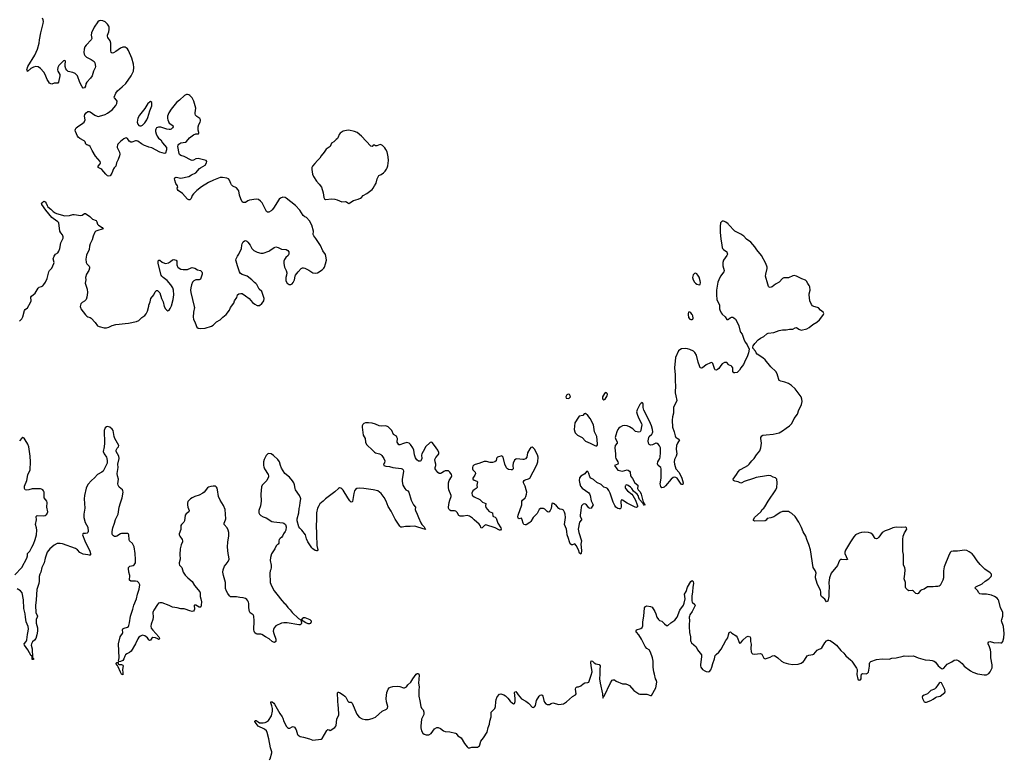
# Model space of a CAD drawing. Header units: inches. Extents: x 1474254 to 1647085, y 640389 to 772279.
# Tile 60 of 85: x 1547773 to 1564755, y 729799 to 742557. Entities that reach past the tile are written whole.
import ezdxf

# ---------------------------------------------------------------- set-up
doc = ezdxf.new("R2010")
doc.units = ezdxf.units.IN
doc.header["$MEASUREMENT"] = 0
for name, color, linetype in [('B5743', 7, 'Continuous'), ('B5744', 7, 'Continuous'), ('B5752', 7, 'Continuous'), ('B5753', 7, 'Continuous'), ('B5754', 7, 'Continuous'), ('B5763', 7, 'Continuous')]:
    doc.layers.add(name, color=color, linetype=linetype)

msp = doc.modelspace()

# ---------------------------------------------------------------- linework, layer by layer
at = {"layer": 'B5743', "color": 6, "elevation": 700}
for points in [[(1549405, 740000), (1549390, 739983), (1549363, 739910), (1549335, 739865), (1549310, 739857), (1549290, 739865), (1549260, 739890), (1549190, 739970), (1549170, 739985), (1549137, 740000)], [(1547770, 737359), (1547790, 737374), (1547810, 737397), (1547829, 737430), (1547859, 737541), (1547870, 737556), (1547910, 737586), (1547962, 737678), (1547971, 737710), (1547967, 737770), (1547977, 737790), (1548040, 737840), (1548092, 737928), (1548110, 737943), (1548150, 737954), (1548170, 737965), (1548192, 737988), (1548217, 738030), (1548246, 738094), (1548275, 738205), (1548290, 738231), (1548326, 738270), (1548363, 738350), (1548368, 738370), (1548353, 738430), (1548370, 738479), (1548390, 738510), (1548430, 738535), (1548450, 738562), (1548465, 738610), (1548481, 738710), (1548522, 738790), (1548523, 738810), (1548510, 738846), (1548481, 738881), (1548467, 738907), (1548446, 739050), (1548430, 739072), (1548350, 739126), (1548327, 739147), (1548224, 739270), (1548155, 739370), (1548151, 739390), (1548170, 739411), (1548190, 739424), (1548210, 739413), (1548230, 739392), (1548245, 739350), (1548260, 739330), (1548310, 739290), (1548350, 739246), (1548383, 739223), (1548410, 739212), (1548550, 739176), (1548630, 739178), (1548690, 739194), (1548710, 739195), (1548830, 739181), (1548850, 739187), (1548890, 739211), (1548910, 739211), (1548983, 739163), (1549030, 739114), (1549092, 739092), (1549105, 739070), (1549116, 739030), (1549132, 739012), (1549195, 738970), (1549212, 738950), (1549103, 738917), (1549089, 738910), (1549068, 738890), (1549038, 738822), (1549022, 738758), (1548989, 738690), (1548979, 738650), (1548972, 738590), (1548926, 738494), (1548915, 738425), (1548919, 738370), (1548930, 738347), (1548970, 738303), (1548977, 738290), (1548978, 738270), (1548968, 738232), (1548928, 738170), (1548910, 738110), (1548912, 738070), (1548904, 738010), (1548938, 737910), (1548944, 737850), (1548939, 737810), (1548934, 737770), (1548917, 737730), (1548890, 737699), (1548850, 737676), (1548830, 737653), (1548818, 737610), (1548820, 737590), (1548828, 737568), (1548910, 737464), (1548930, 737443), (1548950, 737431), (1548990, 737419), (1549006, 737410), (1549076, 737336), (1549115, 737275), (1549142, 737262), (1549230, 737244), (1549270, 737244), (1549310, 737253), (1549370, 737281), (1549430, 737302), (1549490, 737306), (1549590, 737319), (1549650, 737320), (1549790, 737350), (1549826, 737370), (1549880, 737420), (1549930, 737452), (1549957, 737483), (1549979, 737530), (1550000, 737616)], [(1550000, 731861), (1549975, 731895), (1549930, 731928), (1549890, 731938), (1549854, 731926), (1549830, 731904), (1549810, 731875), (1549771, 731790), (1549697, 731663), (1549670, 731644), (1549621, 731619), (1549600, 731600), (1549584, 731576), (1549569, 731530), (1549550, 731503), (1549514, 731486), (1549483, 731483), (1549477, 731490), (1549488, 731550), (1549480, 731790), (1549508, 731910), (1549517, 731930), (1549549, 731971), (1549552, 731988), (1549549, 732030), (1549555, 732050), (1549576, 732064), (1549630, 732078), (1549648, 732092), (1549657, 732110), (1549668, 732152), (1549685, 732270), (1549727, 732390), (1549742, 732458), (1549789, 732570), (1549806, 732650), (1549835, 732735), (1549847, 732807), (1549830, 732845), (1549805, 732865), (1549770, 732872), (1549690, 732870), (1549670, 732890), (1549672, 732970), (1549657, 733030), (1549650, 733090), (1549652, 733108), (1549671, 733129), (1549730, 733142), (1549750, 733155), (1549769, 733191), (1549772, 733248), (1549766, 733350), (1549750, 733462), (1549721, 733521), (1549667, 733570), (1549660, 733590), (1549656, 733670), (1549650, 733685), (1549634, 733694), (1549617, 733697), (1549530, 733693), (1549510, 733686), (1549450, 733647), (1549430, 733642), (1549410, 733643), (1549392, 733652), (1549374, 733674), (1549367, 733690), (1549366, 733730), (1549380, 733790), (1549409, 733870), (1549426, 733934), (1549472, 734030), (1549488, 734150), (1549510, 734224), (1549543, 734310), (1549559, 734410), (1549555, 734430), (1549546, 734446), (1549490, 734494), (1549470, 734530), (1549466, 734550), (1549476, 734630), (1549458, 734690), (1549454, 734730), (1549470, 734830), (1549468, 734890), (1549491, 734990), (1549483, 735030), (1549439, 735110), (1549438, 735130), (1549456, 735164), (1549477, 735190), (1549483, 735210), (1549415, 735330), (1549404, 735370), (1549387, 735470), (1549370, 735495), (1549330, 735527), (1549290, 735538), (1549270, 735532), (1549250, 735514), (1549230, 735470), (1549235, 735250), (1549230, 735189), (1549215, 735110), (1549230, 735071), (1549270, 735013), (1549279, 734990), (1549284, 734950), (1549280, 734910), (1549212, 734768), (1549190, 734750), (1549117, 734710), (1549066, 734654), (1549010, 734606), (1548950, 734541), (1548921, 734479), (1548891, 734350), (1548888, 734290), (1548894, 734130), (1548880, 734030), (1548881, 733970), (1548905, 733885), (1548950, 733801), (1548957, 733730), (1548951, 733709), (1548939, 733701), (1548910, 733693), (1548866, 733694), (1548862, 733690), (1548859, 733670), (1548894, 733570), (1548985, 733390), (1548996, 733350), (1548994, 733326), (1548990, 733322), (1548970, 733320), (1548947, 733327), (1548870, 733337), (1548810, 733367), (1548771, 733411), (1548736, 733436), (1548514, 733514), (1548470, 733524), (1548420, 733520), (1548370, 733494), (1548293, 733430), (1548250, 733371), (1548212, 733270), (1548195, 733190), (1548156, 733110), (1548137, 733030), (1548120, 732990), (1548112, 732950), (1548109, 732871), (1548102, 732830), (1548067, 732730), (1548058, 732550), (1548045, 732450), (1548054, 732330), (1548081, 732270), (1548077, 732250), (1548055, 732210), (1548055, 732190), (1548059, 732150), (1548078, 732070), (1548079, 732010), (1548070, 731944), (1548050, 731885), (1548030, 731856), (1547996, 731824), (1547975, 731790), (1547971, 731770), (1547987, 731707), (1547993, 731553), (1548010, 731541), (1548012, 731530), (1548010, 731519), (1547990, 731521), (1547989, 731570), (1547982, 731582), (1547970, 731585), (1547911, 731690), (1547857, 731770), (1547853, 731790), (1547884, 731830), (1547897, 731863), (1547908, 731950), (1547922, 732010), (1547923, 732050), (1547919, 732090), (1547885, 732170), (1547871, 732250), (1547869, 732310), (1547843, 732403), (1547837, 732550), (1547817, 732670), (1547790, 732705), (1547730, 732742)], [(1547690, 732983), (1547808, 733110), (1547895, 733270), (1547906, 733310), (1547908, 733352), (1547950, 733392), (1547980, 733460), (1548012, 733510), (1548041, 733590), (1548063, 733670), (1548069, 733749), (1548064, 733790), (1548047, 733850), (1548062, 733930), (1548057, 733990), (1548077, 734003), (1548190, 734001), (1548210, 734005), (1548240, 734030), (1548256, 734070), (1548244, 734150), (1548249, 734230), (1548241, 734250), (1548198, 734310), (1548194, 734330), (1548193, 734410), (1548185, 734430), (1548170, 734445), (1548150, 734458), (1548130, 734462), (1548024, 734464), (1547990, 734462), (1547930, 734445), (1547890, 734443), (1547870, 734450), (1547854, 734470), (1547857, 734510), (1547895, 734610), (1547914, 734706), (1547954, 734790), (1547961, 734930), (1547954, 735030), (1547939, 735150), (1547929, 735190), (1547913, 735233), (1547870, 735310), (1547850, 735337), (1547830, 735350), (1547810, 735340), (1547770, 735290)]]:
    msp.add_lwpolyline(points, dxfattribs=at)
msp.add_lwpolyline([(1549490, 731434), (1549530, 731435), (1549550, 731425), (1549556, 731410), (1549549, 731350), (1549554, 731290), (1549550, 731259), (1549530, 731267), (1549510, 731304), (1549474, 731394), (1549460, 731420), (1549431, 731450), (1549450, 731470), (1549471, 731471), (1549472, 731450), (1549478, 731438)], close=True, dxfattribs=at)
at = {"layer": 'B5744', "color": 6, "elevation": 700}
for points in [[(1549137, 740000), (1549125, 740005), (1549126, 740030), (1549159, 740070), (1549168, 740090), (1549164, 740110), (1549082, 740202), (1549021, 740301), (1548987, 740370), (1548968, 740388), (1548930, 740400), (1548914, 740410), (1548902, 740450), (1548887, 740467), (1548810, 740510), (1548783, 740530), (1548770, 740550), (1548737, 740630), (1548732, 740650), (1548735, 740670), (1548750, 740690), (1548773, 740710), (1548865, 740770), (1548885, 740790), (1548902, 740830), (1548893, 740890), (1548897, 740923), (1548917, 740950), (1548950, 740973), (1548970, 740975), (1548990, 740967), (1549070, 740911), (1549110, 740890), (1549130, 740887), (1549150, 740890), (1549250, 740923), (1549290, 740942), (1549370, 741002), (1549430, 741075), (1549449, 741110), (1549453, 741150), (1549444, 741170), (1549406, 741206), (1549403, 741223), (1549433, 741290), (1549459, 741330), (1549542, 741398), (1549602, 741458), (1549694, 741586), (1549736, 741670), (1549742, 741730), (1549737, 741790), (1549710, 741892), (1549650, 742028), (1549630, 742056), (1549610, 742072), (1549590, 742080), (1549550, 742081), (1549510, 742067), (1549432, 742008), (1549390, 741985), (1549370, 741979), (1549350, 741990), (1549345, 742025), (1549347, 742150), (1549333, 742193), (1549292, 742250), (1549286, 742270), (1549287, 742290), (1549309, 742350), (1549317, 742390), (1549315, 742430), (1549310, 742447), (1549290, 742481), (1549250, 742517), (1549210, 742538), (1549170, 742544), (1549143, 742537), (1549120, 742520), (1549057, 742430), (1549009, 742330), (1549005, 742290), (1549015, 742230), (1549008, 742210), (1548920, 742120), (1548899, 742090), (1548883, 742050), (1548877, 741990), (1548884, 741964), (1548897, 741937), (1548928, 741908), (1549005, 741870), (1549055, 741834), (1549069, 741810), (1549081, 741750), (1549076, 741724), (1549046, 741670), (1549022, 741590), (1548995, 741550), (1548930, 741481), (1548916, 741450), (1548908, 741410), (1548890, 741383), (1548870, 741378), (1548850, 741400), (1548810, 741476), (1548770, 741586), (1548750, 741612), (1548730, 741627), (1548690, 741645), (1548610, 741661), (1548584, 741684), (1548570, 741710), (1548559, 741750), (1548558, 741790), (1548564, 741830), (1548561, 741841), (1548550, 741852), (1548530, 741849), (1548510, 741832), (1548450, 741764), (1548430, 741730), (1548427, 741693), (1548431, 741670), (1548464, 741610), (1548468, 741590), (1548442, 741478), (1548430, 741460), (1548370, 741459), (1548330, 741446), (1548310, 741449), (1548290, 741463), (1548270, 741488), (1548250, 741524), (1548213, 741613), (1548190, 741649), (1548130, 741714), (1548090, 741745), (1548050, 741750), (1548010, 741740), (1547965, 741715), (1547910, 741664), (1547906, 741666), (1547899, 741690), (1547911, 741750), (1548037, 741943), (1548078, 742050), (1548107, 742150), (1548114, 742210), (1548139, 742330), (1548181, 742490), (1548184, 742524), (1548177, 742557), (1548164, 742584)], [(1550000, 741124), (1549985, 741110), (1549934, 741026), (1549839, 740910), (1549810, 740856), (1549801, 740790), (1549810, 740752), (1549830, 740731), (1549844, 740724), (1549870, 740725), (1549890, 740736), (1549930, 740779), (1549966, 740830), (1549984, 740870), (1550000, 740927)], [(1550000, 740360), (1549990, 740362), (1549928, 740388), (1549875, 740415), (1549810, 740461), (1549790, 740468), (1549770, 740467), (1549710, 740446), (1549690, 740447), (1549664, 740464), (1549630, 740507), (1549610, 740517), (1549590, 740514), (1549570, 740503), (1549510, 740454), (1549468, 740410), (1549458, 740390), (1549454, 740370), (1549457, 740350), (1549496, 740270), (1549498, 740238), (1549494, 740210), (1549473, 740147), (1549445, 740090), (1549431, 740030), (1549405, 740000)]]:
    msp.add_lwpolyline(points, dxfattribs=at)
at = {"layer": 'B5752', "color": 6, "elevation": 700}
for points in [[(1552077, 729790), (1552092, 729810), (1552122, 729910), (1552121, 729930), (1552099, 729999), (1552099, 730000)], [(1555512, 730000), (1555530, 729998), (1555539, 730000)]]:
    msp.add_lwpolyline(points, dxfattribs=at)
at = {"layer": 'B5753', "color": 6, "elevation": 700}
for points in [[(1550000, 737616), (1550003, 737630), (1550026, 737690), (1550034, 737750), (1550084, 737810), (1550110, 737865), (1550130, 737886), (1550150, 737883), (1550170, 737869), (1550190, 737844), (1550221, 737750), (1550247, 737690), (1550267, 737610), (1550290, 737569), (1550310, 737546), (1550330, 737537), (1550350, 737544), (1550370, 737573), (1550390, 737623), (1550419, 737730), (1550430, 737810), (1550428, 737890), (1550415, 737930), (1550381, 737981), (1550316, 738056), (1550248, 738110), (1550227, 738130), (1550215, 738150), (1550162, 738350), (1550161, 738379), (1550170, 738406), (1550173, 738407), (1550190, 738409), (1550233, 738373), (1550270, 738358), (1550290, 738354), (1550338, 738362), (1550375, 738385), (1550410, 738413), (1550430, 738420), (1550450, 738416), (1550470, 738406), (1550484, 738390), (1550485, 738330), (1550489, 738310), (1550501, 738290), (1550522, 738270), (1550550, 738255), (1550590, 738246), (1550650, 738246), (1550670, 738250), (1550730, 738279), (1550750, 738282), (1550792, 738272), (1550841, 738241), (1550891, 738230), (1550913, 738210), (1550920, 738190), (1550920, 738170), (1550890, 738082), (1550870, 738072), (1550832, 738072), (1550810, 738067), (1550776, 738050), (1550755, 738030), (1550737, 737983), (1550724, 737930), (1550719, 737890), (1550724, 737850), (1550785, 737610), (1550786, 737590), (1550769, 737510), (1550768, 737428), (1550772, 737392), (1550802, 737330), (1550831, 737251), (1550854, 737234), (1550890, 737229), (1550970, 737234), (1551081, 737270), (1551112, 737290), (1551170, 737346), (1551230, 737379), (1551275, 737425), (1551335, 737470), (1551393, 737547), (1551410, 737590), (1551468, 737670), (1551480, 737710), (1551517, 737763), (1551530, 737811), (1551550, 737830), (1551590, 737836), (1551610, 737832), (1551670, 737796), (1551730, 737749), (1551790, 737678), (1551830, 737649), (1551870, 737628), (1551890, 737625), (1551910, 737629), (1551950, 737662), (1551973, 737690), (1551982, 737710), (1551987, 737750), (1551957, 737850), (1551948, 737870), (1551905, 737910), (1551865, 737990), (1551847, 738007), (1551821, 738021), (1551779, 738070), (1551696, 738130), (1551610, 738160), (1551581, 738181), (1551563, 738210), (1551527, 738310), (1551504, 738390), (1551502, 738410), (1551506, 738430), (1551530, 738478), (1551553, 738510), (1551598, 738610), (1551603, 738670), (1551610, 738690), (1551630, 738726), (1551650, 738744), (1551670, 738748), (1551690, 738737), (1551710, 738718), (1551751, 738670), (1551777, 738610), (1551810, 738574), (1551870, 738545), (1551930, 738530), (1551970, 738530), (1552070, 738564), (1552090, 738574), (1552164, 738630), (1552190, 738638), (1552231, 738630), (1552290, 738601), (1552370, 738590), (1552398, 738578), (1552413, 738553), (1552417, 738530), (1552415, 738510), (1552406, 738490), (1552366, 738454), (1552341, 738419), (1552331, 738390), (1552328, 738350), (1552339, 738290), (1552370, 738228), (1552381, 738190), (1552376, 738150), (1552363, 738110), (1552361, 738070), (1552365, 738050), (1552387, 738010), (1552418, 737990), (1552450, 737990), (1552470, 738000), (1552490, 738022), (1552513, 738067), (1552523, 738130), (1552531, 738150), (1552575, 738210), (1552630, 738265), (1552650, 738276), (1552670, 738277), (1552690, 738273), (1552758, 738238), (1552830, 738189), (1552870, 738183), (1552910, 738189), (1552990, 738240), (1553019, 738270), (1553031, 738290), (1553050, 738345), (1553065, 738410), (1553061, 738450), (1553045, 738505), (1552999, 738570), (1552959, 738659), (1552883, 738783), (1552845, 738830), (1552836, 738850), (1552838, 738910), (1552814, 739010), (1552770, 739090), (1552722, 739142), (1552690, 739159), (1552662, 739182), (1552603, 739270), (1552530, 739350), (1552370, 739480), (1552350, 739489), (1552310, 739494), (1552270, 739481), (1552250, 739462), (1552153, 739307), (1552130, 739278), (1552110, 739260), (1552070, 739236), (1552050, 739234), (1552030, 739249), (1552017, 739270), (1551991, 739331), (1551957, 739397), (1551928, 739428), (1551890, 739455), (1551850, 739463), (1551737, 739443), (1551710, 739434), (1551670, 739406), (1551650, 739401), (1551630, 739402), (1551610, 739416), (1551585, 739465), (1551565, 739530), (1551550, 739606), (1551536, 739630), (1551510, 739655), (1551448, 739688), (1551426, 739706), (1551414, 739730), (1551394, 739790), (1551377, 739810), (1551343, 739823), (1551270, 739836), (1551230, 739832), (1551115, 739790), (1551030, 739748), (1550910, 739673), (1550830, 739611), (1550769, 739551), (1550750, 739522), (1550730, 739470), (1550710, 739448), (1550690, 739450), (1550670, 739463), (1550579, 739559), (1550508, 739610), (1550493, 739630), (1550492, 739650), (1550498, 739670), (1550493, 739690), (1550468, 739730), (1550450, 739788), (1550446, 739814), (1550449, 739831), (1550470, 739838), (1550550, 739826), (1550690, 739852), (1550737, 739883), (1550810, 739918), (1550872, 739988), (1550890, 740000)], [(1552812, 740000), (1552809, 739970), (1552825, 739890), (1552843, 739850), (1552892, 739772), (1552941, 739721), (1552977, 739670), (1553008, 739570), (1553018, 739490), (1553030, 739468), (1553050, 739455), (1553155, 739465), (1553210, 739459), (1553251, 739450), (1553330, 739413), (1553390, 739421), (1553410, 739416), (1553430, 739395), (1553450, 739388), (1553470, 739395), (1553530, 739437), (1553610, 739459), (1553650, 739479), (1553668, 739492), (1553696, 739524), (1553762, 739558), (1553851, 739629), (1553870, 739650), (1553890, 739691), (1553924, 739736), (1553936, 739810), (1553960, 739860), (1553970, 739870), (1554010, 739886), (1554050, 739914), (1554077, 739943), (1554101, 739979), (1554110, 740000)], [(1560000, 739025), (1559990, 739036), (1559950, 739067), (1559930, 739076), (1559910, 739081), (1559890, 739079), (1559870, 739064), (1559862, 739050), (1559853, 738987), (1559853, 738890), (1559865, 738770), (1559879, 738710), (1559886, 738630), (1559895, 738610), (1559910, 738594), (1559968, 738550), (1559977, 738530), (1559978, 738510), (1559972, 738488), (1559911, 738410), (1559898, 738370), (1559901, 738310), (1559921, 738230), (1559918, 738210), (1559862, 738130), (1559829, 738070), (1559816, 738030), (1559791, 737890), (1559790, 737810), (1559797, 737730), (1559814, 737690), (1559839, 737650), (1559844, 737630), (1559843, 737570), (1559848, 737550), (1559870, 737503), (1559890, 737475), (1559940, 737430), (1559970, 737388), (1559990, 737384), (1560000, 737393)], [(1560000, 736608), (1559970, 736642), (1559950, 736646), (1559930, 736643), (1559890, 736618), (1559865, 736590), (1559830, 736538), (1559810, 736523), (1559790, 736514), (1559770, 736517), (1559764, 736524), (1559727, 736627), (1559710, 736644), (1559690, 736639), (1559610, 736601), (1559550, 736554), (1559530, 736547), (1559512, 736552), (1559496, 736584), (1559472, 736652), (1559444, 736770), (1559417, 736817), (1559397, 736837), (1559329, 736870), (1559290, 736882), (1559250, 736887), (1559190, 736878), (1559158, 736862), (1559136, 736844), (1559084, 736730), (1559068, 736550), (1559080, 736430), (1559077, 736310), (1559083, 736250), (1559081, 736121), (1559088, 736070), (1559107, 735990), (1559102, 735970), (1559067, 735910), (1559052, 735868), (1559047, 735830), (1559051, 735770), (1559031, 735709), (1559027, 735650), (1559035, 735530), (1559062, 735450), (1559076, 735376), (1559090, 735350), (1559110, 735336), (1559143, 735323), (1559151, 735310), (1559118, 735250), (1559103, 735210), (1559098, 735150), (1559105, 735070), (1559095, 735030), (1559068, 734970), (1559062, 734930), (1559064, 734890), (1559091, 734811), (1559147, 734747), (1559194, 734650), (1559214, 734570), (1559210, 734537), (1559190, 734542), (1559170, 734562), (1559110, 734646), (1559090, 734660), (1559070, 734667), (1559041, 734659), (1559007, 734633), (1558910, 734514), (1558890, 734496), (1558870, 734485), (1558850, 734484), (1558830, 734504), (1558821, 734550), (1558834, 734650), (1558837, 734810), (1558830, 734831), (1558786, 734870), (1558774, 734894), (1558779, 734930), (1558813, 734987), (1558821, 735010), (1558828, 735090), (1558827, 735170), (1558810, 735207), (1558790, 735230), (1558770, 735244), (1558750, 735251), (1558742, 735250), (1558690, 735225), (1558650, 735218), (1558631, 735231), (1558620, 735250), (1558612, 735290), (1558622, 735350), (1558632, 735370), (1558673, 735410), (1558686, 735430), (1558692, 735450), (1558690, 735490), (1558671, 735550), (1558636, 735630), (1558539, 735819), (1558526, 735870), (1558527, 735927), (1558522, 735942), (1558510, 735954), (1558490, 735942), (1558470, 735920), (1558450, 735886), (1558422, 735830), (1558414, 735790), (1558421, 735750), (1558446, 735690), (1558500, 735590), (1558502, 735570), (1558489, 735510), (1558488, 735470), (1558475, 735450), (1558450, 735443), (1558396, 735456), (1558350, 735498), (1558290, 735536), (1558250, 735552), (1558210, 735558), (1558170, 735552), (1558129, 735530), (1558108, 735512), (1558092, 735490), (1558074, 735450), (1558052, 735390), (1558046, 735350), (1558049, 735330), (1558077, 735270), (1558075, 735250), (1558044, 735210), (1558040, 735170), (1558050, 735070), (1558049, 735009), (1558053, 734990), (1558087, 734930), (1558095, 734905), (1558090, 734890), (1558033, 734870), (1558071, 734810), (1558090, 734789), (1558170, 734772), (1558250, 734792), (1558270, 734785), (1558289, 734770), (1558301, 734750), (1558307, 734690), (1558344, 734644), (1558382, 734570), (1558432, 734530), (1558434, 734510), (1558429, 734470), (1558439, 734450), (1558472, 734412), (1558493, 734373), (1558519, 734259), (1558546, 734210), (1558545, 734205), (1558550, 734204), (1558553, 734187), (1558550, 734176), (1558537, 734197), (1558530, 734196), (1558519, 734219), (1558462, 734282), (1558449, 734309), (1558438, 734350), (1558425, 734370), (1558362, 734422), (1558332, 734470), (1558310, 734493), (1558270, 734523), (1558247, 734533), (1558230, 734530), (1558221, 734519), (1558214, 734510), (1558213, 734490), (1558224, 734470), (1558257, 734430), (1558331, 734371), (1558350, 734347), (1558394, 734270), (1558422, 734190), (1558428, 734170), (1558426, 734154), (1558410, 734143), (1558390, 734147), (1558250, 734215), (1558170, 734272), (1558150, 734274), (1558141, 734250), (1558147, 734153), (1558143, 734130), (1558130, 734118), (1558110, 734118), (1558090, 734127), (1558057, 734150), (1558035, 734175), (1558010, 734232), (1557959, 734390), (1557936, 734436), (1557910, 734471), (1557890, 734483), (1557850, 734493), (1557801, 734541), (1557730, 734576), (1557670, 734623), (1557626, 734646), (1557609, 734670), (1557590, 734732), (1557570, 734763), (1557550, 734761), (1557519, 734721), (1557450, 734685), (1557428, 734652), (1557422, 734610), (1557432, 734550), (1557446, 734510), (1557476, 734476), (1557590, 734394), (1557601, 734381), (1557612, 734350), (1557630, 734257), (1557662, 734190), (1557630, 734134), (1557610, 734123), (1557590, 734139), (1557550, 734189), (1557530, 734202), (1557510, 734206), (1557490, 734199), (1557478, 734190), (1557463, 734170), (1557455, 734150), (1557452, 734090), (1557438, 734010), (1557441, 733990), (1557460, 733950), (1557460, 733930), (1557430, 733890), (1557408, 733770), (1557418, 733710), (1557463, 733570), (1557452, 733510), (1557460, 733400), (1557458, 733350), (1557450, 733335), (1557430, 733353), (1557411, 733410), (1557370, 733489), (1557350, 733514), (1557310, 733496), (1557290, 733498), (1557270, 733517), (1557254, 733550), (1557241, 733610), (1557214, 733670), (1557212, 733730), (1557204, 733770), (1557167, 733850), (1557185, 733970), (1557182, 734030), (1557170, 734065), (1557150, 734096), (1557130, 734110), (1557090, 734113), (1557070, 734123), (1557030, 734172), (1556990, 734208), (1556970, 734218), (1556949, 734211), (1556937, 734123), (1556922, 734090), (1556904, 734070), (1556890, 734065), (1556873, 734073), (1556833, 734113), (1556810, 734123), (1556754, 734126), (1556730, 734111), (1556698, 734042), (1556630, 733970), (1556590, 733901), (1556570, 733883), (1556510, 733845), (1556490, 733841), (1556466, 733850), (1556455, 733870), (1556442, 733930), (1556430, 733956), (1556390, 733949), (1556370, 733956), (1556363, 733983), (1556368, 734010), (1556436, 734190), (1556433, 734250), (1556444, 734270), (1556490, 734310), (1556502, 734330), (1556513, 734370), (1556517, 734410), (1556510, 734450), (1556491, 734510), (1556462, 734570), (1556460, 734590), (1556471, 734610), (1556490, 734622), (1556550, 734638), (1556571, 734650), (1556630, 734758), (1556690, 734881), (1556708, 734930), (1556713, 735010), (1556704, 735050), (1556650, 735146), (1556630, 735170), (1556610, 735183), (1556590, 735180), (1556570, 735156), (1556533, 735087), (1556519, 735010), (1556497, 734983), (1556470, 734973), (1556450, 734973), (1556350, 734984), (1556330, 734977), (1556310, 734957), (1556287, 734910), (1556281, 734870), (1556283, 734810), (1556269, 734791), (1556249, 734791), (1556201, 734801), (1556187, 734807), (1556170, 734825), (1556141, 734890), (1556110, 735013), (1556090, 735032), (1556015, 735010), (1556000, 735000), (1555994, 734990), (1555990, 734950), (1555970, 734929), (1555930, 734921), (1555890, 734918), (1555826, 734934), (1555783, 734937), (1555690, 734901), (1555630, 734887), (1555606, 734874), (1555590, 734853), (1555582, 734830), (1555582, 734810), (1555591, 734790), (1555630, 734752), (1555634, 734730), (1555622, 734698), (1555591, 734650), (1555589, 734630), (1555612, 734612), (1555657, 734597), (1555668, 734588), (1555655, 734530), (1555661, 734490), (1555646, 734470), (1555610, 734450), (1555586, 734430), (1555572, 734390), (1555578, 734358), (1555590, 734342), (1555610, 734327), (1555710, 734278), (1555757, 734237), (1555811, 734211), (1555806, 734170), (1555810, 734145), (1555870, 734073), (1555928, 734048), (1555935, 733995), (1555945, 733985), (1555975, 733975), (1555990, 733958), (1556018, 733870), (1556071, 733790), (1556075, 733770), (1556066, 733754), (1556050, 733753), (1555972, 733792), (1555810, 733841), (1555790, 733832), (1555750, 733791), (1555730, 733788), (1555713, 733833), (1555697, 733857), (1555610, 733928), (1555581, 733961), (1555550, 733984), (1555530, 733994), (1555490, 734002), (1555430, 733994), (1555370, 733993), (1555345, 734005), (1555318, 734058), (1555298, 734078), (1555270, 734084), (1555210, 734088), (1555190, 734098), (1555178, 734110), (1555169, 734130), (1555168, 734150), (1555179, 734230), (1555189, 734270), (1555215, 734330), (1555216, 734350), (1555177, 734450), (1555170, 734490), (1555169, 734570), (1555182, 734610), (1555222, 734670), (1555224, 734690), (1555219, 734710), (1555194, 734754), (1555170, 734773), (1555150, 734777), (1555110, 734773), (1555090, 734765), (1555050, 734734), (1555030, 734728), (1555010, 734729), (1554984, 734744), (1554948, 734790), (1554940, 734810), (1554939, 734830), (1554952, 734870), (1554953, 734890), (1554937, 734930), (1554934, 734970), (1554950, 735004), (1554992, 735050), (1555001, 735070), (1555004, 735090), (1554985, 735130), (1554930, 735212), (1554890, 735262), (1554870, 735271), (1554850, 735266), (1554772, 735190), (1554755, 735150), (1554709, 735070), (1554704, 735044), (1554707, 734990), (1554700, 734960), (1554693, 734947), (1554679, 734941), (1554650, 734944), (1554623, 734963), (1554600, 735000), (1554581, 735050), (1554570, 735130), (1554552, 735170), (1554511, 735231), (1554489, 735250), (1554450, 735261), (1554390, 735247), (1554330, 735222), (1554310, 735225), (1554293, 735250), (1554286, 735270), (1554288, 735330), (1554278, 735358), (1554270, 735371), (1554223, 735403), (1554192, 735470), (1554130, 735532), (1554090, 735549), (1554010, 735548), (1553973, 735553), (1553910, 735581), (1553850, 735597), (1553790, 735605), (1553738, 735602), (1553710, 735592), (1553690, 735574), (1553681, 735550), (1553681, 735530), (1553699, 735390), (1553729, 735330), (1553737, 735270), (1553752, 735232), (1553770, 735210), (1553845, 735145), (1553890, 735096), (1553908, 735088), (1553978, 735070), (1553999, 735059), (1554021, 735041), (1554056, 734990), (1554073, 734950), (1554065, 734915), (1554048, 734890), (1554051, 734870), (1554090, 734856), (1554150, 734851), (1554210, 734830), (1554350, 734818), (1554371, 734810), (1554388, 734790), (1554392, 734770), (1554372, 734628), (1554372, 734590), (1554381, 734530), (1554414, 734470), (1554435, 734450), (1554468, 734428), (1554484, 734410), (1554525, 734270), (1554568, 734190), (1554599, 734150), (1554595, 734110), (1554598, 734090), (1554629, 734030), (1554650, 733968), (1554690, 733879), (1554711, 733850), (1554750, 733810), (1554774, 733766), (1554642, 733802), (1554590, 733822), (1554510, 733815), (1554430, 733815), (1554370, 733801), (1554345, 733805), (1554330, 733818), (1554250, 733944), (1554180, 734080), (1554130, 734159), (1554093, 734253), (1554058, 734318), (1554010, 734383), (1553981, 734410), (1553950, 734429), (1553870, 734450), (1553710, 734470), (1553630, 734477), (1553590, 734469), (1553565, 734455), (1553546, 734430), (1553534, 734386), (1553513, 734247), (1553510, 734240), (1553490, 734235), (1553470, 734255), (1553430, 734310), (1553350, 734441), (1553330, 734462), (1553310, 734476), (1553290, 734480), (1553270, 734473), (1553210, 734413), (1553045, 734295), (1553007, 734253), (1552950, 734204), (1552930, 734173), (1552910, 734130), (1552894, 734050), (1552893, 733930), (1552885, 733830), (1552894, 733690), (1552891, 733610), (1552899, 733550), (1552900, 733490), (1552913, 733410), (1552904, 733396), (1552890, 733394), (1552870, 733401), (1552830, 733427), (1552810, 733449), (1552744, 733550), (1552720, 733600), (1552701, 733670), (1552641, 733750), (1552605, 733785), (1552590, 733810), (1552558, 733910), (1552559, 733950), (1552585, 734050), (1552595, 734125), (1552606, 734170), (1552608, 734230), (1552623, 734290), (1552619, 734310), (1552599, 734350), (1552530, 734446), (1552522, 734470), (1552515, 734535), (1552502, 734570), (1552481, 734601), (1552424, 734664), (1552348, 734730), (1552290, 734822), (1552270, 734868), (1552253, 734930), (1552223, 734970), (1552150, 735041), (1552110, 735070), (1552070, 735076), (1552051, 735069), (1552022, 735038), (1551989, 734970), (1551979, 734930), (1551978, 734870), (1551983, 734843), (1551996, 734810), (1552061, 734710), (1552065, 734690), (1552062, 734670), (1552033, 734610), (1551956, 734530), (1551942, 734498), (1551934, 734370), (1551939, 734250), (1551927, 734170), (1551900, 734090), (1551899, 734050), (1551908, 734028), (1551930, 734006), (1551970, 733982), (1552024, 733964), (1552123, 733903), (1552156, 733896), (1552310, 733881), (1552330, 733871), (1552356, 733850), (1552372, 733810), (1552364, 733750), (1552354, 733730), (1552322, 733690), (1552306, 733650), (1552293, 733630), (1552264, 733610), (1552249, 733591), (1552244, 733570), (1552245, 733530), (1552232, 733510), (1552217, 733503), (1552196, 733484), (1552173, 733430), (1552119, 733341), (1552097, 733283), (1552091, 733230), (1552108, 733150), (1552112, 733110), (1552104, 733076), (1552091, 733050), (1552085, 733010), (1552093, 732850), (1552114, 732790), (1552165, 732705), (1552206, 732646), (1552296, 732536), (1552333, 732493), (1552350, 732482), (1552399, 732419), (1552438, 732378), (1552471, 732330), (1552583, 732230), (1552623, 732203), (1552632, 732150), (1552630, 732130), (1552610, 732119), (1552590, 732119), (1552386, 732154), (1552330, 732156), (1552290, 732145), (1552190, 732099), (1552161, 732070), (1552150, 732041), (1552147, 732010), (1552154, 731970), (1552192, 731870), (1552193, 731830), (1552170, 731814), (1552150, 731819), (1552130, 731830), (1552075, 731875), (1552010, 731910), (1551950, 731953), (1551930, 731960), (1551870, 731957), (1551850, 731963), (1551830, 731982), (1551819, 732010), (1551814, 732034), (1551820, 732190), (1551814, 732270), (1551801, 732290), (1551750, 732325), (1551736, 732350), (1551723, 732410), (1551724, 732484), (1551720, 732510), (1551710, 732531), (1551690, 732556), (1551670, 732572), (1551630, 732584), (1551569, 732589), (1551510, 732602), (1551430, 732599), (1551410, 732603), (1551390, 732621), (1551362, 732662), (1551341, 732701), (1551324, 732744), (1551325, 732850), (1551289, 732970), (1551279, 733030), (1551284, 733070), (1551308, 733130), (1551333, 733167), (1551371, 733209), (1551385, 733250), (1551382, 733290), (1551366, 733350), (1551360, 733460), (1551364, 733550), (1551380, 733650), (1551380, 733710), (1551371, 733751), (1551352, 733792), (1551298, 733850), (1551297, 733870), (1551323, 733930), (1551326, 733950), (1551315, 734110), (1551290, 734176), (1551229, 734270), (1551203, 734330), (1551187, 734447), (1551179, 734479), (1551170, 734496), (1551150, 734511), (1551112, 734512), (1551070, 734506), (1551030, 734495), (1551010, 734480), (1550955, 734410), (1550930, 734388), (1550870, 734353), (1550792, 734330), (1550750, 734309), (1550722, 734290), (1550676, 734244), (1550665, 734215), (1550665, 734190), (1550672, 734150), (1550694, 734090), (1550691, 734070), (1550647, 734033), (1550630, 734010), (1550615, 733910), (1550604, 733890), (1550565, 733850), (1550554, 733830), (1550550, 733762), (1550522, 733690), (1550524, 733670), (1550533, 733650), (1550574, 733590), (1550582, 733570), (1550581, 733550), (1550559, 733501), (1550539, 733430), (1550535, 733330), (1550542, 733250), (1550523, 733190), (1550521, 733170), (1550532, 733150), (1550568, 733110), (1550595, 733030), (1550630, 732975), (1550674, 732930), (1550750, 732868), (1550790, 732799), (1550881, 732690), (1550887, 732670), (1550884, 732610), (1550900, 732570), (1550907, 732513), (1550904, 732456), (1550897, 732430), (1550890, 732423), (1550870, 732424), (1550810, 732456), (1550790, 732459), (1550782, 732450), (1550787, 732390), (1550784, 732370), (1550770, 732352), (1550750, 732348), (1550710, 732358), (1550630, 732390), (1550610, 732394), (1550550, 732393), (1550490, 732412), (1550410, 732424), (1550350, 732453), (1550230, 732497), (1550190, 732497), (1550169, 732490), (1550149, 732470), (1550086, 732374), (1550075, 732350), (1550071, 732329), (1550073, 732250), (1550069, 732210), (1550040, 732130), (1550035, 732095), (1550043, 732063), (1550067, 732027), (1550174, 731910), (1550183, 731890), (1550179, 731870), (1550170, 731867), (1550157, 731877), (1550113, 731893), (1550070, 731900), (1550050, 731890), (1550030, 731852), (1550010, 731847), (1550000, 731861)], [(1555539, 730000), (1555570, 730007), (1555670, 730010), (1555702, 730030), (1555712, 730050), (1555724, 730110), (1555770, 730167), (1555835, 730270), (1555852, 730350), (1555874, 730406), (1555883, 730457), (1555905, 730530), (1555907, 730610), (1555967, 730673), (1555978, 730710), (1555983, 730790), (1555991, 730830), (1556010, 730875), (1556050, 730925), (1556070, 730928), (1556126, 730910), (1556150, 730896), (1556193, 730853), (1556230, 730804), (1556270, 730768), (1556290, 730756), (1556310, 730763), (1556321, 730799), (1556320, 730850), (1556310, 730950), (1556318, 730962), (1556330, 730967), (1556350, 730947), (1556370, 730910), (1556430, 730842), (1556501, 730801), (1556547, 730767), (1556568, 730750), (1556610, 730701), (1556630, 730693), (1556650, 730702), (1556670, 730725), (1556687, 730813), (1556730, 730890), (1556750, 730908), (1556770, 730913), (1556790, 730903), (1556797, 730890), (1556813, 730813), (1556824, 730784), (1556850, 730754), (1556870, 730744), (1556910, 730747), (1556937, 730763), (1556970, 730771), (1557070, 730743), (1557150, 730759), (1557205, 730790), (1557310, 730883), (1557361, 730910), (1557372, 730930), (1557361, 731010), (1557366, 731030), (1557377, 731043), (1557390, 731050), (1557411, 731051), (1557450, 731064), (1557490, 731103), (1557521, 731119), (1557570, 731124), (1557590, 731131), (1557632, 731250), (1557645, 731310), (1557642, 731350), (1557627, 731413), (1557625, 731475), (1557630, 731498), (1557650, 731495), (1557682, 731462), (1557708, 731448), (1557770, 731437), (1557786, 731410), (1557776, 731350), (1557778, 731270), (1557773, 731190), (1557782, 731110), (1557822, 730930), (1557830, 730854), (1557842, 730878), (1557853, 730887), (1557961, 731119), (1557990, 731165), (1558010, 731171), (1558030, 731171), (1558061, 731150), (1558170, 731104), (1558230, 731103), (1558270, 731085), (1558290, 731070), (1558366, 730986), (1558450, 730931), (1558470, 730925), (1558530, 730922), (1558590, 730925), (1558650, 730899), (1558670, 730901), (1558744, 731030), (1558761, 731130), (1558756, 731156), (1558738, 731190), (1558722, 731270), (1558710, 731310), (1558700, 731390), (1558696, 731490), (1558686, 731550), (1558650, 731649), (1558630, 731685), (1558590, 731712), (1558563, 731744), (1558498, 731870), (1558450, 731949), (1558412, 731990), (1558402, 732010), (1558404, 732016), (1558414, 732030), (1558486, 732054), (1558510, 732071), (1558518, 732102), (1558522, 732170), (1558540, 732270), (1558551, 732410), (1558564, 732436), (1558590, 732448), (1558655, 732435), (1558681, 732421), (1558725, 732350), (1558743, 732310), (1558762, 732250), (1558790, 732208), (1558810, 732195), (1558850, 732183), (1558896, 732136), (1558930, 732108), (1558950, 732108), (1559004, 732156), (1559070, 732198), (1559114, 732250), (1559157, 732370), (1559223, 732457), (1559234, 732490), (1559248, 732570), (1559241, 732650), (1559266, 732694), (1559289, 732771), (1559350, 732864), (1559370, 732884), (1559387, 732867), (1559393, 732830), (1559381, 732770), (1559377, 732690), (1559364, 732616), (1559364, 732530), (1559370, 732510), (1559420, 732470), (1559421, 732450), (1559369, 732350), (1559331, 732290), (1559324, 732270), (1559322, 732250), (1559328, 732190), (1559320, 732130), (1559320, 732090), (1559327, 731987), (1559344, 731910), (1559344, 731850), (1559349, 731830), (1559362, 731810), (1559439, 731739), (1559465, 731685), (1559512, 731632), (1559530, 731599), (1559535, 731570), (1559514, 731430), (1559516, 731410), (1559523, 731390), (1559552, 731350), (1559590, 731323), (1559610, 731315), (1559650, 731309), (1559670, 731314), (1559695, 731345), (1559713, 731387), (1559728, 731450), (1559755, 731530), (1559767, 731590), (1559784, 731610), (1559831, 731649), (1559870, 731698), (1559954, 731846), (1559987, 731893), (1560000, 731946)], [(1552099, 730000), (1552072, 730150), (1552044, 730264), (1552028, 730290), (1551998, 730318), (1551889, 730370), (1551850, 730417), (1551830, 730450), (1551832, 730468), (1551850, 730471), (1551884, 730444), (1551910, 730431), (1551970, 730430), (1552005, 730435), (1552030, 730444), (1552065, 730470), (1552114, 730550), (1552132, 730630), (1552134, 730674), (1552124, 730724), (1552105, 730775), (1552104, 730790), (1552108, 730792), (1552130, 730788), (1552155, 730770), (1552170, 730752), (1552258, 730590), (1552301, 730530), (1552311, 730510), (1552328, 730450), (1552353, 730410), (1552370, 730370), (1552390, 730347), (1552410, 730334), (1552430, 730334), (1552470, 730359), (1552490, 730365), (1552510, 730356), (1552541, 730310), (1552564, 730230), (1552576, 730216), (1552613, 730193), (1552670, 730183), (1552770, 730155), (1552830, 730131), (1552970, 730146), (1552990, 730158), (1553070, 730299), (1553090, 730314), (1553110, 730310), (1553130, 730299), (1553206, 730350), (1553225, 730370), (1553230, 730383), (1553245, 730490), (1553275, 730565), (1553278, 730590), (1553267, 730747), (1553258, 730790), (1553260, 730850), (1553253, 730907), (1553255, 730945), (1553265, 730955), (1553270, 730958), (1553290, 730951), (1553350, 730914), (1553379, 730890), (1553396, 730870), (1553430, 730801), (1553450, 730787), (1553490, 730785), (1553509, 730769), (1553590, 730579), (1553630, 730527), (1553679, 730499), (1553730, 730485), (1553790, 730488), (1553850, 730502), (1553910, 730528), (1554026, 730630), (1554097, 730663), (1554116, 730684), (1554123, 730710), (1554097, 730790), (1554091, 730850), (1554107, 730953), (1554130, 731010), (1554148, 731030), (1554170, 731043), (1554210, 731053), (1554290, 731059), (1554330, 731056), (1554390, 731032), (1554410, 731030), (1554424, 731036), (1554442, 731050), (1554470, 731086), (1554520, 731130), (1554551, 731189), (1554613, 731267), (1554630, 731279), (1554650, 731281), (1554658, 731270), (1554663, 731250), (1554653, 731110), (1554664, 731050), (1554656, 730990), (1554657, 730890), (1554677, 730810), (1554689, 730709), (1554703, 730683), (1554733, 730650), (1554744, 730610), (1554741, 730570), (1554706, 730490), (1554689, 730370), (1554690, 730342), (1554703, 730290), (1554728, 730250), (1554750, 730235), (1554782, 730222), (1554830, 730224), (1554870, 730246), (1554930, 730323), (1554970, 730347), (1554990, 730346), (1555033, 730333), (1555085, 730290), (1555110, 730278), (1555194, 730274), (1555292, 730250), (1555303, 730243), (1555327, 730207), (1555388, 730168), (1555445, 730070), (1555490, 730012), (1555510, 730000), (1555512, 730000)]]:
    msp.add_lwpolyline(points, dxfattribs=at)
for points in [[(1559430, 738183), (1559410, 738180), (1559390, 738158), (1559380, 738130), (1559379, 738110), (1559388, 738070), (1559410, 738031), (1559430, 738010), (1559450, 737997), (1559490, 737984), (1559510, 737991), (1559517, 738023), (1559512, 738050), (1559490, 738113), (1559470, 738151), (1559450, 738173)], [(1559330, 737513), (1559310, 737511), (1559302, 737490), (1559300, 737470), (1559310, 737420), (1559330, 737392), (1559350, 737384), (1559370, 737383), (1559380, 737390), (1559390, 737410), (1559382, 737450), (1559370, 737474), (1559350, 737499)], [(1557230, 736099), (1557210, 736087), (1557190, 736050), (1557199, 736030), (1557230, 736025), (1557250, 736030), (1557273, 736050), (1557269, 736070), (1557254, 736090)], [(1557890, 736129), (1557860, 736110), (1557825, 736050), (1557824, 736030), (1557830, 736011), (1557850, 735999), (1557870, 736011), (1557908, 736070), (1557911, 736090), (1557907, 736107)], [(1557530, 735765), (1557510, 735756), (1557485, 735730), (1557424, 735716), (1557410, 735703), (1557350, 735604), (1557339, 735490), (1557345, 735450), (1557355, 735430), (1557391, 735390), (1557472, 735352), (1557530, 735287), (1557615, 735255), (1557690, 735210), (1557710, 735205), (1557730, 735205), (1557737, 735223), (1557738, 735242), (1557725, 735370), (1557689, 735450), (1557670, 735570), (1557610, 735675), (1557570, 735730)], [(1552770, 732135), (1552750, 732137), (1552710, 732155), (1552664, 732184), (1552644, 732204), (1552641, 732210), (1552644, 732230), (1552670, 732243), (1552690, 732243), (1552780, 732210), (1552798, 732190), (1552803, 732170), (1552790, 732141)]]:
    msp.add_lwpolyline(points, close=True, dxfattribs=at)
at = {"layer": 'B5754', "color": 6, "elevation": 700}
for points in [[(1550890, 740000), (1550970, 740050), (1550998, 740090), (1551000, 740110), (1550987, 740130), (1550850, 740160), (1550810, 740157), (1550770, 740136), (1550750, 740130), (1550730, 740132), (1550610, 740199), (1550550, 740215), (1550529, 740229), (1550522, 740250), (1550503, 740370), (1550506, 740390), (1550519, 740410), (1550551, 740430), (1550634, 740446), (1550650, 740457), (1550700, 740520), (1550771, 740569), (1550810, 740586), (1550855, 740590), (1550863, 740597), (1550864, 740610), (1550852, 740652), (1550854, 740710), (1550865, 740750), (1550887, 740790), (1550893, 740810), (1550891, 740830), (1550879, 740850), (1550830, 740887), (1550808, 740910), (1550800, 740930), (1550799, 740950), (1550810, 741030), (1550779, 741150), (1550749, 741210), (1550710, 741251), (1550690, 741263), (1550670, 741269), (1550650, 741266), (1550618, 741250), (1550529, 741171), (1550476, 741130), (1550386, 741014), (1550347, 740950), (1550325, 740890), (1550322, 740850), (1550326, 740830), (1550338, 740798), (1550354, 740774), (1550417, 740730), (1550418, 740710), (1550407, 740690), (1550385, 740670), (1550370, 740664), (1550350, 740663), (1550310, 740670), (1550210, 740701), (1550170, 740705), (1550135, 740690), (1550120, 740670), (1550113, 740650), (1550113, 740630), (1550125, 740590), (1550146, 740546), (1550170, 740514), (1550205, 740485), (1550234, 740434), (1550303, 740350), (1550308, 740330), (1550306, 740310), (1550290, 740256), (1550270, 740248), (1550190, 740274), (1550050, 740348), (1550000, 740360)], [(1550000, 740927), (1550016, 740984), (1550051, 741071), (1550054, 741110), (1550051, 741131), (1550030, 741143), (1550010, 741134), (1550000, 741124)], [(1554110, 740000), (1554125, 740035), (1554133, 740130), (1554129, 740191), (1554110, 740275), (1554090, 740320), (1554070, 740348), (1554030, 740385), (1554010, 740398), (1553990, 740402), (1553930, 740379), (1553910, 740382), (1553890, 740391), (1553870, 740391), (1553850, 740370), (1553830, 740374), (1553670, 740548), (1553594, 740610), (1553550, 740630), (1553450, 740653), (1553410, 740648), (1553350, 740632), (1553300, 740599), (1553283, 740577), (1553268, 740530), (1553254, 740510), (1553229, 740491), (1553190, 740451), (1553153, 740427), (1553128, 740370), (1553057, 740323), (1553024, 740270), (1552971, 740210), (1552950, 740170), (1552907, 740130), (1552865, 740075), (1552821, 740030), (1552813, 740010), (1552812, 740000)]]:
    msp.add_lwpolyline(points, dxfattribs=at)
at = {"layer": 'B5763', "color": 6, "elevation": 700}
for points in [[(1560000, 731946), (1560010, 731985), (1560030, 731999), (1560057, 731977), (1560130, 731930), (1560146, 731906), (1560190, 731805), (1560210, 731811), (1560243, 731857), (1560310, 731913), (1560339, 731921), (1560350, 731920), (1560370, 731910), (1560379, 731890), (1560379, 731830), (1560388, 731788), (1560386, 731710), (1560390, 731652), (1560399, 731630), (1560410, 731617), (1560450, 731613), (1560543, 731623), (1560560, 731620), (1560570, 731615), (1560587, 731590), (1560610, 731545), (1560630, 731531), (1560716, 731564), (1560754, 731586), (1560790, 731591), (1560850, 731550), (1560914, 731494), (1560950, 731470), (1561030, 731446), (1561110, 731433), (1561201, 731439), (1561250, 731456), (1561290, 731489), (1561308, 731510), (1561355, 731585), (1561382, 731598), (1561450, 731607), (1561470, 731615), (1561530, 731684), (1561550, 731696), (1561590, 731710), (1561610, 731725), (1561661, 731810), (1561690, 731842), (1561710, 731853), (1561730, 731855), (1561750, 731849), (1561810, 731810), (1561860, 731770), (1561935, 731675), (1561985, 731630), (1562023, 731583), (1562110, 731510), (1562127, 731490), (1562207, 731370), (1562215, 731350), (1562218, 731330), (1562210, 731262), (1562230, 731183), (1562250, 731165), (1562272, 731168), (1562285, 731190), (1562285, 731230), (1562293, 731270), (1562310, 731280), (1562370, 731276), (1562395, 731285), (1562415, 731305), (1562427, 731407), (1562429, 731451), (1562434, 731470), (1562450, 731484), (1562550, 731523), (1562650, 731532), (1562770, 731529), (1562814, 731546), (1562890, 731549), (1563010, 731580), (1563030, 731582), (1563110, 731576), (1563190, 731587), (1563270, 731551), (1563350, 731526), (1563390, 731518), (1563470, 731511), (1563510, 731503), (1563544, 731490), (1563570, 731473), (1563613, 731410), (1563670, 731368), (1563690, 731362), (1563710, 731373), (1563770, 731439), (1563850, 731482), (1563888, 731511), (1563930, 731517), (1563950, 731512), (1563970, 731500), (1564027, 731450), (1564065, 731405), (1564170, 731328), (1564210, 731304), (1564290, 731273), (1564410, 731254), (1564450, 731255), (1564490, 731280), (1564513, 731307), (1564543, 731377), (1564547, 731430), (1564523, 731550), (1564521, 731650), (1564516, 731690), (1564501, 731741), (1564476, 731790), (1564474, 731810), (1564490, 731823), (1564512, 731829), (1564530, 731828), (1564590, 731807), (1564652, 731812), (1564692, 731808), (1564710, 731810), (1564730, 731830), (1564746, 731894), (1564755, 731970), (1564741, 732090), (1564708, 732190), (1564710, 732210), (1564731, 732270), (1564727, 732330), (1564722, 732350), (1564688, 732410), (1564661, 732530), (1564650, 732553), (1564630, 732577), (1564583, 732610), (1564531, 732631), (1564450, 732648), (1564370, 732646), (1564335, 732655), (1564315, 732670), (1564290, 732710), (1564251, 732750), (1564257, 732770), (1564265, 732775), (1564374, 732826), (1564427, 732873), (1564488, 732910), (1564528, 732950), (1564534, 732970), (1564532, 732990), (1564510, 733015), (1564420, 733081), (1564340, 733160), (1564284, 733224), (1564230, 733311), (1564201, 733341), (1564150, 733379), (1564110, 733400), (1564070, 733407), (1563949, 733391), (1563870, 733391), (1563839, 733381), (1563829, 733371), (1563805, 733330), (1563720, 733120), (1563704, 733050), (1563705, 732930), (1563692, 732888), (1563650, 732797), (1563630, 732785), (1563610, 732780), (1563570, 732781), (1563528, 732772), (1563450, 732776), (1563430, 732772), (1563370, 732733), (1563330, 732722), (1563310, 732709), (1563270, 732658), (1563250, 732651), (1563230, 732661), (1563190, 732699), (1563170, 732711), (1563110, 732705), (1563090, 732716), (1563057, 732750), (1563048, 732770), (1563049, 732850), (1563028, 732910), (1563041, 732990), (1563045, 733070), (1563037, 733110), (1563019, 733150), (1563015, 733170), (1563016, 733330), (1563003, 733383), (1563002, 733410), (1563007, 733590), (1563013, 733647), (1563033, 733707), (1563072, 733770), (1563070, 733794), (1563050, 733804), (1562990, 733799), (1562890, 733805), (1562834, 733790), (1562770, 733763), (1562699, 733741), (1562647, 733710), (1562590, 733629), (1562570, 733610), (1562550, 733600), (1562530, 733607), (1562490, 733671), (1562450, 733699), (1562410, 733710), (1562350, 733717), (1562290, 733712), (1562250, 733702), (1562190, 733670), (1562161, 733639), (1562100, 733550), (1562016, 733404), (1562006, 733374), (1562007, 733350), (1562052, 733248), (1562030, 733238), (1561950, 733248), (1561930, 733244), (1561910, 733231), (1561897, 733190), (1561875, 733145), (1561768, 733010), (1561741, 732930), (1561730, 732850), (1561732, 732770), (1561726, 732690), (1561730, 732608), (1561710, 732528), (1561690, 732517), (1561660, 732560), (1561602, 732610), (1561590, 732629), (1561588, 732690), (1561583, 732710), (1561525, 732830), (1561500, 732930), (1561499, 732950), (1561508, 733010), (1561506, 733030), (1561495, 733055), (1561457, 733110), (1561415, 733410), (1561386, 733506), (1561350, 733589), (1561330, 733650), (1561283, 733723), (1561256, 733796), (1561210, 733890), (1561150, 733985), (1561090, 734040), (1561050, 734065), (1561030, 734071), (1560930, 734075), (1560890, 734056), (1560817, 734003), (1560779, 733981), (1560730, 733963), (1560667, 733953), (1560650, 733927), (1560629, 733911), (1560450, 733907), (1560438, 733910), (1560430, 733918), (1560427, 733930), (1560448, 733972), (1560554, 734066), (1560579, 734110), (1560610, 734133), (1560627, 734153), (1560680, 734250), (1560815, 734450), (1560829, 734490), (1560839, 734570), (1560830, 734632), (1560810, 734656), (1560770, 734665), (1560730, 734690), (1560694, 734694), (1560651, 734691), (1560477, 734663), (1560430, 734642), (1560266, 734594), (1560230, 734568), (1560210, 734561), (1560163, 734583), (1560110, 734597), (1560084, 734610), (1560077, 734630), (1560137, 734710), (1560163, 734757), (1560193, 734790), (1560214, 734806), (1560330, 734867), (1560356, 734890), (1560401, 734950), (1560440, 734990), (1560481, 735050), (1560538, 735122), (1560556, 735170), (1560564, 735210), (1560565, 735255), (1560557, 735330), (1560558, 735350), (1560570, 735381), (1560590, 735390), (1560650, 735398), (1560770, 735406), (1560870, 735433), (1560930, 735464), (1560990, 735512), (1561050, 735549), (1561088, 735592), (1561130, 735677), (1561186, 735754), (1561209, 735830), (1561240, 735880), (1561258, 735922), (1561268, 735970), (1561264, 736010), (1561249, 736049), (1561219, 736099), (1561150, 736191), (1561086, 736246), (1561030, 736280), (1560970, 736304), (1560900, 736320), (1560874, 736334), (1560864, 736350), (1560851, 736410), (1560836, 736450), (1560812, 736490), (1560728, 736570), (1560630, 736689), (1560590, 736724), (1560493, 736790), (1560477, 736810), (1560461, 736841), (1560419, 736890), (1560415, 736910), (1560424, 736930), (1560453, 736970), (1560510, 737034), (1560550, 737065), (1560607, 737093), (1560660, 737140), (1560682, 737150), (1560777, 737163), (1560870, 737193), (1560930, 737207), (1560990, 737208), (1561050, 737219), (1561110, 737217), (1561150, 737242), (1561170, 737246), (1561210, 737218), (1561250, 737204), (1561350, 737225), (1561390, 737250), (1561450, 737299), (1561520, 737340), (1561570, 737379), (1561606, 737434), (1561639, 737470), (1561641, 737490), (1561629, 737510), (1561586, 737546), (1561548, 737588), (1561535, 737595), (1561468, 737608), (1561444, 737624), (1561430, 737646), (1561403, 737710), (1561391, 737809), (1561391, 737830), (1561408, 737890), (1561398, 737950), (1561391, 737970), (1561364, 738004), (1561344, 738044), (1561324, 738064), (1561264, 738084), (1561170, 738134), (1561130, 738144), (1561110, 738141), (1561030, 738105), (1560950, 738102), (1560930, 738093), (1560869, 738031), (1560806, 737994), (1560750, 737950), (1560715, 737935), (1560701, 737941), (1560690, 737956), (1560675, 737995), (1560638, 738130), (1560640, 738170), (1560666, 738266), (1560666, 738290), (1560643, 738350), (1560568, 738490), (1560485, 738585), (1560450, 738637), (1560381, 738721), (1560310, 738769), (1560260, 738820), (1560210, 738860), (1560110, 738910), (1560000, 739025)], [(1560000, 737393), (1560025, 737415), (1560050, 737426), (1560070, 737425), (1560090, 737416), (1560116, 737390), (1560159, 737319), (1560178, 737278), (1560201, 737181), (1560207, 737167), (1560235, 737135), (1560269, 737029), (1560290, 736991), (1560320, 736950), (1560355, 736875), (1560342, 736810), (1560320, 736740), (1560289, 736690), (1560257, 736610), (1560212, 736550), (1560189, 736510), (1560150, 736474), (1560110, 736464), (1560088, 736468), (1560073, 736490), (1560070, 736550), (1560057, 736577), (1560045, 736585), (1560010, 736597), (1560000, 736608)]]:
    msp.add_lwpolyline(points, dxfattribs=at)
msp.add_lwpolyline([(1563650, 731125), (1563633, 731110), (1563615, 731090), (1563576, 731030), (1563552, 731010), (1563490, 730987), (1563430, 730930), (1563370, 730908), (1563342, 730890), (1563336, 730870), (1563341, 730850), (1563370, 730793), (1563390, 730785), (1563410, 730787), (1563490, 730811), (1563530, 730834), (1563570, 730867), (1563590, 730878), (1563650, 730889), (1563730, 730950), (1563737, 730970), (1563730, 731004), (1563670, 731120)], close=True, dxfattribs=at)

doc.saveas('drawing.dxf')
